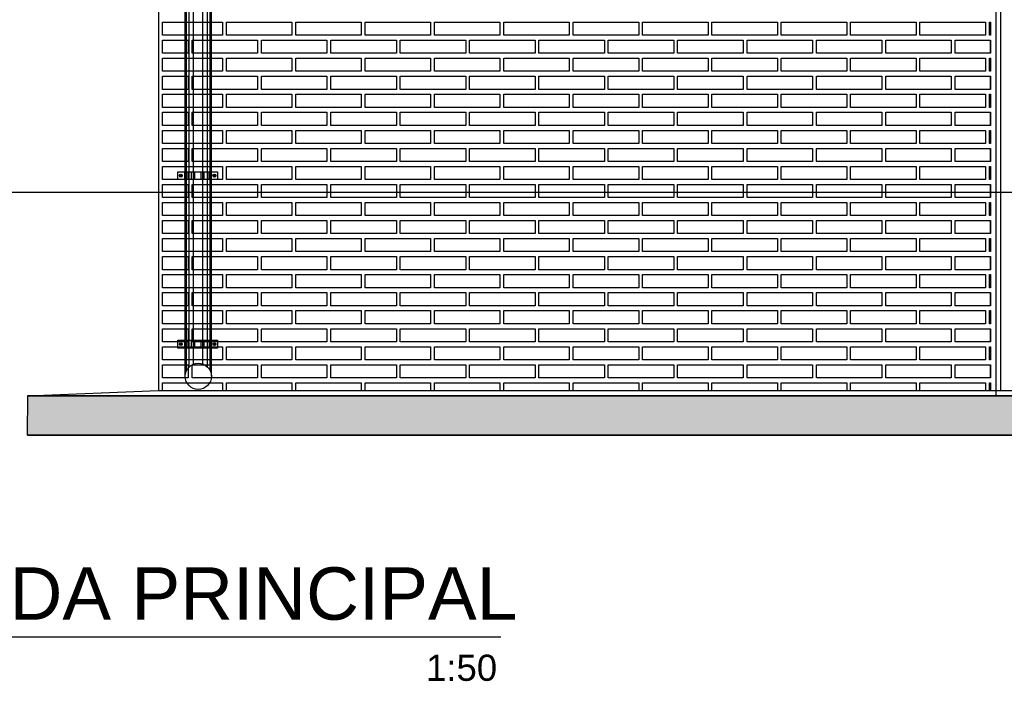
# Model space of a CAD drawing. Header units: millimetres. Extents: x 201 to 840, y 135 to 685.
# Tile 22 of 219: x 213.92 to 217.68, y 297.29 to 299.81. Entities that reach past the tile are written whole.
import ezdxf

# ---------------------------------------------------------------- set-up
doc = ezdxf.new("R2010")
doc.units = ezdxf.units.MM
for name, color, linetype in [('01', 1, 'Continuous'), ('03', 3, 'Continuous'), ('04', 4, 'Continuous'), ('10', 251, 'Continuous'), ('HACHT TIERRA', 252, 'Continuous'), ('Ladrillo visto', 250, 'Continuous'), ('LLAMADAS', 1, 'Continuous'), ('TEXT', 4, 'Continuous')]:
    doc.layers.add(name, color=color, linetype=linetype)
doc.styles.get("Standard").update_dxf_attribs({"font": 'arial.ttf'})
doc.dimstyles.new('05', dxfattribs={"dimscale": 0, "dimtxt": 0.09, "dimasz": 0.05, "dimexe": 0, "dimexo": 0, "dimgap": 0, "dimtad": 0, "dimzin": 0, "dimdsep": 46, "dimtxsty": 'Standard', "dimblk": 'OPEN90', "dimcen": 0.25, "dimclrd": 1, "dimclre": 1, "dimclrt": 3, "dimadec": 0, "dimazin": 0, "dimtfac": 1, "dimtofl": 0, "dimtmove": 2, "dimatfit": 3, "dimldrblk": 'BOXFILLED', "dimfxl": 1, "dimtolj": 1, "dimtzin": 0, "dimarcsym": 0})

msp = doc.modelspace()

# ---------------------------------------------------------------- hatches: boundary and pattern name
at = {"layer": 'HACHT TIERRA', "ltscale": 0.01}
h = msp.add_hatch(color=256, dxfattribs=at)
h.dxf.hatch_style = 1
h.paths.add_polyline_path([(223.4509, 298.2256), (223.4509, 298.3756), (213.9482, 298.3756), (213.9482, 298.2256)])

# ---------------------------------------------------------------- linework, layer by layer
at = {"layer": '01'}
for p, q in [((214.5504, 298.4504), (214.5504, 300.9825)), ((214.6504, 298.4504), (214.6504, 300.9825)), ((213.9482, 298.3756), (223.4509, 298.3756))]:
    msp.add_line(p, q, dxfattribs=at)
at = {"layer": '01', "ltscale": 0.0036}
msp.add_line((217.6665, 298.3956), (217.6665, 300.8956), dxfattribs=at)
at = {"layer": '01'}
msp.add_circle((214.6004, 298.4504), 0.05, dxfattribs=at)
at = {"layer": '03', "ltscale": 0.01}
msp.add_line((217.6482, 301.0425), (217.6482, 298.3756), dxfattribs=at)
at = {"layer": '03'}
for points in [[(214.4482, 301.0425), (214.4482, 298.3956)], [(217.6482, 301.0425), (217.6482, 298.3956)], [(213.9482, 298.3756), (214.4482, 298.3956), (222.9509, 298.3956), (223.4509, 298.3756), (213.9482, 298.3756)]]:
    msp.add_lwpolyline(points, dxfattribs=at)
at = {"layer": '04'}
msp.add_line((213.9482, 298.2256), (223.4509, 298.2256), dxfattribs=at)
msp.add_lwpolyline([(213.949, 298.3756), (223.4509, 298.3756), (223.4509, 298.2256), (213.9482, 298.2256)], close=True, dxfattribs=at)
at = {"layer": '10', "ltscale": 0.05}
for p, q in [((214.5557, 298.4727), (214.5557, 300.9825)), ((214.5656, 298.4863), (214.5656, 300.9825)), ((214.5827, 298.4972), (214.5827, 300.9825)), ((214.6181, 298.4972), (214.6181, 300.9825)), ((214.6353, 298.4863), (214.6353, 300.9825)), ((214.6452, 298.4727), (214.6452, 300.9825)), ((214.5471, 299.2314), (214.5471, 299.202)), ((214.5491, 299.2314), (214.5491, 299.202)), ((214.553, 299.2314), (214.553, 299.202)), ((214.5602, 299.2314), (214.5602, 299.202)), ((214.5734, 299.2314), (214.5734, 299.202)), ((214.5854, 299.2314), (214.5854, 299.202)), ((214.6099, 299.2314), (214.6099, 299.202)), ((214.622, 299.2314), (214.622, 299.202)), ((214.6351, 299.2314), (214.6351, 299.202)), ((214.6424, 299.2314), (214.6424, 299.202)), ((214.6463, 299.2314), (214.6463, 299.202)), ((214.6483, 299.2314), (214.6483, 299.202)), ((214.6474, 299.202), (214.5474, 299.202)), ((214.5471, 298.5878), (214.5471, 298.5583)), ((214.5491, 298.5878), (214.5491, 298.5583)), ((214.553, 298.5878), (214.553, 298.5583)), ((214.5602, 298.5878), (214.5602, 298.5583)), ((214.5734, 298.5878), (214.5734, 298.5583)), ((214.5854, 298.5878), (214.5854, 298.5583)), ((214.6099, 298.5878), (214.6099, 298.5583)), ((214.622, 298.5878), (214.622, 298.5583)), ((214.6424, 298.5878), (214.6424, 298.5583)), ((214.6463, 298.5878), (214.6463, 298.5583)), ((214.6483, 298.5878), (214.6483, 298.5583))]:
    msp.add_line(p, q, dxfattribs=at)
for points in [[(214.6732, 299.202), (214.5221, 299.202), (214.5221, 299.2314), (214.6732, 299.2314)], [(214.6732, 298.5583), (214.5221, 298.5583), (214.5221, 298.5878), (214.6732, 298.5878)]]:
    msp.add_lwpolyline(points, close=True, dxfattribs=at)
for points in [[(214.532, 299.2194), (214.5352, 299.2194), (214.5367, 299.2167), (214.5352, 299.214), (214.532, 299.214), (214.5305, 299.2167), (214.532, 299.2194)], [(214.6633, 299.2194), (214.6602, 299.2194), (214.6587, 299.2167), (214.6602, 299.214), (214.6633, 299.214), (214.6649, 299.2167), (214.6633, 299.2194)], [(214.532, 298.5757), (214.5352, 298.5757), (214.5367, 298.5731), (214.5352, 298.5704), (214.532, 298.5704), (214.5305, 298.5731), (214.532, 298.5757)], [(214.6633, 298.5757), (214.6602, 298.5757), (214.6587, 298.5731), (214.6602, 298.5704), (214.6633, 298.5704), (214.6649, 298.5731), (214.6633, 298.5757)]]:
    msp.add_lwpolyline(points, dxfattribs=at)
for centre, radius in [((214.5336, 299.2167), 0.00549), ((214.5336, 299.2167), 0.00272), ((214.6618, 299.2167), 0.00549), ((214.6618, 299.2167), 0.00272), ((214.5336, 298.5731), 0.00549), ((214.5336, 298.5731), 0.00272), ((214.6618, 298.5731), 0.00549), ((214.6618, 298.5731), 0.00272)]:
    msp.add_circle(centre, radius, dxfattribs=at)
at = {"layer": 'Ladrillo visto', "color": 250, "ltscale": 0.01}
for p, q in [((217.6282, 299.803), (217.6282, 299.753)), ((217.6282, 299.734), (217.6282, 299.684)), ((217.6282, 299.6652), (217.6282, 299.6152)), ((217.6282, 299.5963), (217.6282, 299.5463)), ((217.6282, 299.5275), (217.6282, 299.4775)), ((217.6282, 299.4586), (217.6282, 299.4086)), ((217.6282, 299.3898), (217.6282, 299.3398)), ((217.6282, 299.3208), (217.6282, 299.2708)), ((217.6282, 299.252), (217.6282, 299.202)), ((217.6282, 299.1831), (217.6282, 299.1331)), ((217.6282, 299.1143), (217.6282, 299.0643)), ((217.6282, 299.0454), (217.6282, 298.9954)), ((217.6282, 298.9766), (217.6282, 298.9266)), ((217.6282, 298.9076), (217.6282, 298.8576)), ((217.6282, 298.8388), (217.6282, 298.7888)), ((217.6282, 298.7699), (217.6282, 298.7199)), ((217.6282, 298.7011), (217.6282, 298.6511)), ((217.6282, 298.6322), (217.6282, 298.5822)), ((217.6282, 298.5634), (217.6282, 298.5134)), ((217.6282, 298.4944), (217.6282, 298.4444)), ((217.6282, 298.4257), (217.6282, 298.3956))]:
    msp.add_line(p, q, dxfattribs=at)
at = {"layer": 'Ladrillo visto', "color": 250}
for p, q in [((217.6282, 299.753), (217.6282, 299.803)), ((217.6282, 299.684), (217.6282, 299.734)), ((217.6282, 299.6152), (217.6282, 299.6652)), ((217.6282, 299.5463), (217.6282, 299.5963)), ((217.6282, 299.4775), (217.6282, 299.5275)), ((217.6282, 299.4086), (217.6282, 299.4586)), ((217.6282, 299.3398), (217.6282, 299.3898)), ((217.6282, 299.2708), (217.6282, 299.3208)), ((217.6282, 299.202), (217.6282, 299.252)), ((217.6282, 299.1331), (217.6282, 299.1831)), ((217.6282, 299.0643), (217.6282, 299.1143)), ((217.6282, 298.9954), (217.6282, 299.0454)), ((217.6282, 298.9266), (217.6282, 298.9766)), ((217.6282, 298.8576), (217.6282, 298.9076)), ((217.6282, 298.7888), (217.6282, 298.8388)), ((217.6282, 298.7199), (217.6282, 298.7699)), ((217.6282, 298.6511), (217.6282, 298.7011)), ((217.6282, 298.5822), (217.6282, 298.6322)), ((217.6282, 298.5134), (217.6282, 298.5634)), ((217.6282, 298.4444), (217.6282, 298.4944)), ((217.6282, 298.3956), (217.6282, 298.4257))]:
    msp.add_line(p, q, dxfattribs=at)
at = {"layer": 'Ladrillo visto', "color": 250, "linetype": 'Continuous', "ltscale": 0.1}
for points in [[(214.6932, 299.753), (214.4632, 299.753), (214.4632, 299.803), (214.6932, 299.803)], [(214.9582, 299.753), (214.7082, 299.753), (214.7082, 299.803), (214.9582, 299.803)], [(215.2232, 299.753), (214.9732, 299.753), (214.9732, 299.803), (215.2232, 299.803)], [(215.4882, 299.753), (215.2382, 299.753), (215.2382, 299.803), (215.4882, 299.803)], [(215.7532, 299.753), (215.5032, 299.753), (215.5032, 299.803), (215.7532, 299.803)], [(216.0182, 299.753), (215.7682, 299.753), (215.7682, 299.803), (216.0182, 299.803)], [(216.2832, 299.753), (216.0332, 299.753), (216.0332, 299.803), (216.2832, 299.803)], [(216.5482, 299.753), (216.2982, 299.753), (216.2982, 299.803), (216.5482, 299.803)], [(216.8132, 299.753), (216.5632, 299.753), (216.5632, 299.803), (216.8132, 299.803)], [(217.0782, 299.753), (216.8282, 299.753), (216.8282, 299.803), (217.0782, 299.803)], [(217.3432, 299.753), (217.0932, 299.753), (217.0932, 299.803), (217.3432, 299.803)], [(217.6082, 299.753), (217.3582, 299.753), (217.3582, 299.803), (217.6082, 299.803)], [(214.5622, 299.684), (214.4632, 299.684), (214.4632, 299.734), (214.5622, 299.734)], [(214.8272, 299.684), (214.5772, 299.684), (214.5772, 299.734), (214.8272, 299.734)], [(214.8272, 299.684), (214.5772, 299.684), (214.5772, 299.734), (214.8272, 299.734)], [(215.0922, 299.684), (214.8422, 299.684), (214.8422, 299.734), (215.0922, 299.734)], [(215.0922, 299.684), (214.8422, 299.684), (214.8422, 299.734), (215.0922, 299.734)], [(215.3572, 299.684), (215.1072, 299.684), (215.1072, 299.734), (215.3572, 299.734)], [(215.3572, 299.684), (215.1072, 299.684), (215.1072, 299.734), (215.3572, 299.734)], [(215.6222, 299.684), (215.3722, 299.684), (215.3722, 299.734), (215.6222, 299.734)], [(215.6222, 299.684), (215.3722, 299.684), (215.3722, 299.734), (215.6222, 299.734)], [(215.8872, 299.684), (215.6372, 299.684), (215.6372, 299.734), (215.8872, 299.734)], [(215.8872, 299.684), (215.6372, 299.684), (215.6372, 299.734), (215.8872, 299.734)], [(216.1522, 299.684), (215.9022, 299.684), (215.9022, 299.734), (216.1522, 299.734)], [(216.1522, 299.684), (215.9022, 299.684), (215.9022, 299.734), (216.1522, 299.734)], [(216.4172, 299.684), (216.1672, 299.684), (216.1672, 299.734), (216.4172, 299.734)], [(216.4172, 299.684), (216.1672, 299.684), (216.1672, 299.734), (216.4172, 299.734)], [(216.6822, 299.684), (216.4322, 299.684), (216.4322, 299.734), (216.6822, 299.734)], [(216.6822, 299.684), (216.4322, 299.684), (216.4322, 299.734), (216.6822, 299.734)], [(216.9472, 299.684), (216.6972, 299.684), (216.6972, 299.734), (216.9472, 299.734)], [(216.9472, 299.684), (216.6972, 299.684), (216.6972, 299.734), (216.9472, 299.734)], [(217.2122, 299.684), (216.9622, 299.684), (216.9622, 299.734), (217.2122, 299.734)], [(217.2122, 299.684), (216.9622, 299.684), (216.9622, 299.734), (217.2122, 299.734)], [(217.4772, 299.684), (217.2272, 299.684), (217.2272, 299.734), (217.4772, 299.734)], [(217.4772, 299.684), (217.2272, 299.684), (217.2272, 299.734), (217.4772, 299.734)], [(214.6932, 299.6152), (214.4632, 299.6152), (214.4632, 299.6652), (214.6932, 299.6652)], [(214.9582, 299.6152), (214.7082, 299.6152), (214.7082, 299.6652), (214.9582, 299.6652)], [(215.2232, 299.6152), (214.9732, 299.6152), (214.9732, 299.6652), (215.2232, 299.6652)], [(215.4882, 299.6152), (215.2382, 299.6152), (215.2382, 299.6652), (215.4882, 299.6652)], [(215.7532, 299.6152), (215.5032, 299.6152), (215.5032, 299.6652), (215.7532, 299.6652)], [(216.0182, 299.6152), (215.7682, 299.6152), (215.7682, 299.6652), (216.0182, 299.6652)], [(216.2832, 299.6152), (216.0332, 299.6152), (216.0332, 299.6652), (216.2832, 299.6652)], [(216.5482, 299.6152), (216.2982, 299.6152), (216.2982, 299.6652), (216.5482, 299.6652)], [(216.8132, 299.6152), (216.5632, 299.6152), (216.5632, 299.6652), (216.8132, 299.6652)], [(217.0782, 299.6152), (216.8282, 299.6152), (216.8282, 299.6652), (217.0782, 299.6652)], [(217.3432, 299.6152), (217.0932, 299.6152), (217.0932, 299.6652), (217.3432, 299.6652)], [(217.6082, 299.6152), (217.3582, 299.6152), (217.3582, 299.6652), (217.6082, 299.6652)], [(214.5622, 299.5463), (214.4632, 299.5463), (214.4632, 299.5963), (214.5622, 299.5963)], [(214.8272, 299.5463), (214.5772, 299.5463), (214.5772, 299.5963), (214.8272, 299.5963)], [(214.8272, 299.5463), (214.5772, 299.5463), (214.5772, 299.5963), (214.8272, 299.5963)], [(215.0922, 299.5463), (214.8422, 299.5463), (214.8422, 299.5963), (215.0922, 299.5963)], [(215.0922, 299.5463), (214.8422, 299.5463), (214.8422, 299.5963), (215.0922, 299.5963)], [(215.3572, 299.5463), (215.1072, 299.5463), (215.1072, 299.5963), (215.3572, 299.5963)], [(215.3572, 299.5463), (215.1072, 299.5463), (215.1072, 299.5963), (215.3572, 299.5963)], [(215.6222, 299.5463), (215.3722, 299.5463), (215.3722, 299.5963), (215.6222, 299.5963)], [(215.6222, 299.5463), (215.3722, 299.5463), (215.3722, 299.5963), (215.6222, 299.5963)], [(215.8872, 299.5463), (215.6372, 299.5463), (215.6372, 299.5963), (215.8872, 299.5963)], [(215.8872, 299.5463), (215.6372, 299.5463), (215.6372, 299.5963), (215.8872, 299.5963)], [(216.1522, 299.5463), (215.9022, 299.5463), (215.9022, 299.5963), (216.1522, 299.5963)], [(216.1522, 299.5463), (215.9022, 299.5463), (215.9022, 299.5963), (216.1522, 299.5963)], [(216.4172, 299.5463), (216.1672, 299.5463), (216.1672, 299.5963), (216.4172, 299.5963)], [(216.4172, 299.5463), (216.1672, 299.5463), (216.1672, 299.5963), (216.4172, 299.5963)], [(216.6822, 299.5463), (216.4322, 299.5463), (216.4322, 299.5963), (216.6822, 299.5963)], [(216.6822, 299.5463), (216.4322, 299.5463), (216.4322, 299.5963), (216.6822, 299.5963)], [(216.9472, 299.5463), (216.6972, 299.5463), (216.6972, 299.5963), (216.9472, 299.5963)], [(216.9472, 299.5463), (216.6972, 299.5463), (216.6972, 299.5963), (216.9472, 299.5963)], [(217.2122, 299.5463), (216.9622, 299.5463), (216.9622, 299.5963), (217.2122, 299.5963)], [(217.2122, 299.5463), (216.9622, 299.5463), (216.9622, 299.5963), (217.2122, 299.5963)], [(217.4772, 299.5463), (217.2272, 299.5463), (217.2272, 299.5963), (217.4772, 299.5963)], [(217.4772, 299.5463), (217.2272, 299.5463), (217.2272, 299.5963), (217.4772, 299.5963)], [(214.6932, 299.4775), (214.4632, 299.4775), (214.4632, 299.5275), (214.6932, 299.5275)], [(214.9582, 299.4775), (214.7082, 299.4775), (214.7082, 299.5275), (214.9582, 299.5275)], [(215.2232, 299.4775), (214.9732, 299.4775), (214.9732, 299.5275), (215.2232, 299.5275)], [(215.4882, 299.4775), (215.2382, 299.4775), (215.2382, 299.5275), (215.4882, 299.5275)], [(215.7532, 299.4775), (215.5032, 299.4775), (215.5032, 299.5275), (215.7532, 299.5275)], [(216.0182, 299.4775), (215.7682, 299.4775), (215.7682, 299.5275), (216.0182, 299.5275)], [(216.2832, 299.4775), (216.0332, 299.4775), (216.0332, 299.5275), (216.2832, 299.5275)], [(216.5482, 299.4775), (216.2982, 299.4775), (216.2982, 299.5275), (216.5482, 299.5275)], [(216.8132, 299.4775), (216.5632, 299.4775), (216.5632, 299.5275), (216.8132, 299.5275)], [(217.0782, 299.4775), (216.8282, 299.4775), (216.8282, 299.5275), (217.0782, 299.5275)], [(217.3432, 299.4775), (217.0932, 299.4775), (217.0932, 299.5275), (217.3432, 299.5275)], [(217.6082, 299.4775), (217.3582, 299.4775), (217.3582, 299.5275), (217.6082, 299.5275)], [(214.5622, 299.4086), (214.4632, 299.4086), (214.4632, 299.4586), (214.5622, 299.4586)], [(214.8272, 299.4086), (214.5772, 299.4086), (214.5772, 299.4586), (214.8272, 299.4586)], [(214.8272, 299.4086), (214.5772, 299.4086), (214.5772, 299.4586), (214.8272, 299.4586)], [(215.0922, 299.4086), (214.8422, 299.4086), (214.8422, 299.4586), (215.0922, 299.4586)], [(215.0922, 299.4086), (214.8422, 299.4086), (214.8422, 299.4586), (215.0922, 299.4586)], [(215.3572, 299.4086), (215.1072, 299.4086), (215.1072, 299.4586), (215.3572, 299.4586)], [(215.3572, 299.4086), (215.1072, 299.4086), (215.1072, 299.4586), (215.3572, 299.4586)], [(215.6222, 299.4086), (215.3722, 299.4086), (215.3722, 299.4586), (215.6222, 299.4586)], [(215.6222, 299.4086), (215.3722, 299.4086), (215.3722, 299.4586), (215.6222, 299.4586)], [(215.8872, 299.4086), (215.6372, 299.4086), (215.6372, 299.4586), (215.8872, 299.4586)], [(215.8872, 299.4086), (215.6372, 299.4086), (215.6372, 299.4586), (215.8872, 299.4586)], [(216.1522, 299.4086), (215.9022, 299.4086), (215.9022, 299.4586), (216.1522, 299.4586)], [(216.1522, 299.4086), (215.9022, 299.4086), (215.9022, 299.4586), (216.1522, 299.4586)], [(216.4172, 299.4086), (216.1672, 299.4086), (216.1672, 299.4586), (216.4172, 299.4586)], [(216.4172, 299.4086), (216.1672, 299.4086), (216.1672, 299.4586), (216.4172, 299.4586)], [(216.6822, 299.4086), (216.4322, 299.4086), (216.4322, 299.4586), (216.6822, 299.4586)], [(216.6822, 299.4086), (216.4322, 299.4086), (216.4322, 299.4586), (216.6822, 299.4586)], [(216.9472, 299.4086), (216.6972, 299.4086), (216.6972, 299.4586), (216.9472, 299.4586)], [(216.9472, 299.4086), (216.6972, 299.4086), (216.6972, 299.4586), (216.9472, 299.4586)], [(217.2122, 299.4086), (216.9622, 299.4086), (216.9622, 299.4586), (217.2122, 299.4586)], [(217.2122, 299.4086), (216.9622, 299.4086), (216.9622, 299.4586), (217.2122, 299.4586)], [(217.4772, 299.4086), (217.2272, 299.4086), (217.2272, 299.4586), (217.4772, 299.4586)], [(217.4772, 299.4086), (217.2272, 299.4086), (217.2272, 299.4586), (217.4772, 299.4586)], [(214.6932, 299.3398), (214.4632, 299.3398), (214.4632, 299.3898), (214.6932, 299.3898)], [(214.9582, 299.3398), (214.7082, 299.3398), (214.7082, 299.3898), (214.9582, 299.3898)], [(215.2232, 299.3398), (214.9732, 299.3398), (214.9732, 299.3898), (215.2232, 299.3898)], [(215.4882, 299.3398), (215.2382, 299.3398), (215.2382, 299.3898), (215.4882, 299.3898)], [(215.7532, 299.3398), (215.5032, 299.3398), (215.5032, 299.3898), (215.7532, 299.3898)], [(216.0182, 299.3398), (215.7682, 299.3398), (215.7682, 299.3898), (216.0182, 299.3898)], [(216.2832, 299.3398), (216.0332, 299.3398), (216.0332, 299.3898), (216.2832, 299.3898)], [(216.5482, 299.3398), (216.2982, 299.3398), (216.2982, 299.3898), (216.5482, 299.3898)], [(216.8132, 299.3398), (216.5632, 299.3398), (216.5632, 299.3898), (216.8132, 299.3898)], [(217.0782, 299.3398), (216.8282, 299.3398), (216.8282, 299.3898), (217.0782, 299.3898)], [(217.3432, 299.3398), (217.0932, 299.3398), (217.0932, 299.3898), (217.3432, 299.3898)], [(217.6082, 299.3398), (217.3582, 299.3398), (217.3582, 299.3898), (217.6082, 299.3898)], [(214.5622, 299.2708), (214.4632, 299.2708), (214.4632, 299.3208), (214.5622, 299.3208)], [(214.8272, 299.2708), (214.5772, 299.2708), (214.5772, 299.3208), (214.8272, 299.3208)], [(214.8272, 299.2708), (214.5772, 299.2708), (214.5772, 299.3208), (214.8272, 299.3208)], [(215.0922, 299.2708), (214.8422, 299.2708), (214.8422, 299.3208), (215.0922, 299.3208)], [(215.0922, 299.2708), (214.8422, 299.2708), (214.8422, 299.3208), (215.0922, 299.3208)], [(215.3572, 299.2708), (215.1072, 299.2708), (215.1072, 299.3208), (215.3572, 299.3208)], [(215.3572, 299.2708), (215.1072, 299.2708), (215.1072, 299.3208), (215.3572, 299.3208)], [(215.6222, 299.2708), (215.3722, 299.2708), (215.3722, 299.3208), (215.6222, 299.3208)], [(215.6222, 299.2708), (215.3722, 299.2708), (215.3722, 299.3208), (215.6222, 299.3208)], [(215.8872, 299.2708), (215.6372, 299.2708), (215.6372, 299.3208), (215.8872, 299.3208)], [(215.8872, 299.2708), (215.6372, 299.2708), (215.6372, 299.3208), (215.8872, 299.3208)], [(216.1522, 299.2708), (215.9022, 299.2708), (215.9022, 299.3208), (216.1522, 299.3208)], [(216.1522, 299.2708), (215.9022, 299.2708), (215.9022, 299.3208), (216.1522, 299.3208)], [(216.4172, 299.2708), (216.1672, 299.2708), (216.1672, 299.3208), (216.4172, 299.3208)], [(216.4172, 299.2708), (216.1672, 299.2708), (216.1672, 299.3208), (216.4172, 299.3208)], [(216.6822, 299.2708), (216.4322, 299.2708), (216.4322, 299.3208), (216.6822, 299.3208)], [(216.6822, 299.2708), (216.4322, 299.2708), (216.4322, 299.3208), (216.6822, 299.3208)], [(216.9472, 299.2708), (216.6972, 299.2708), (216.6972, 299.3208), (216.9472, 299.3208)], [(216.9472, 299.2708), (216.6972, 299.2708), (216.6972, 299.3208), (216.9472, 299.3208)], [(217.2122, 299.2708), (216.9622, 299.2708), (216.9622, 299.3208), (217.2122, 299.3208)], [(217.2122, 299.2708), (216.9622, 299.2708), (216.9622, 299.3208), (217.2122, 299.3208)], [(217.4772, 299.2708), (217.2272, 299.2708), (217.2272, 299.3208), (217.4772, 299.3208)], [(217.4772, 299.2708), (217.2272, 299.2708), (217.2272, 299.3208), (217.4772, 299.3208)], [(214.6932, 299.202), (214.4632, 299.202), (214.4632, 299.252), (214.6932, 299.252)], [(214.9582, 299.202), (214.7082, 299.202), (214.7082, 299.252), (214.9582, 299.252)], [(215.2232, 299.202), (214.9732, 299.202), (214.9732, 299.252), (215.2232, 299.252)], [(215.4882, 299.202), (215.2382, 299.202), (215.2382, 299.252), (215.4882, 299.252)], [(215.7532, 299.202), (215.5032, 299.202), (215.5032, 299.252), (215.7532, 299.252)], [(216.0182, 299.202), (215.7682, 299.202), (215.7682, 299.252), (216.0182, 299.252)], [(216.2832, 299.202), (216.0332, 299.202), (216.0332, 299.252), (216.2832, 299.252)], [(216.5482, 299.202), (216.2982, 299.202), (216.2982, 299.252), (216.5482, 299.252)], [(216.8132, 299.202), (216.5632, 299.202), (216.5632, 299.252), (216.8132, 299.252)], [(217.0782, 299.202), (216.8282, 299.202), (216.8282, 299.252), (217.0782, 299.252)], [(217.3432, 299.202), (217.0932, 299.202), (217.0932, 299.252), (217.3432, 299.252)], [(217.6082, 299.202), (217.3582, 299.202), (217.3582, 299.252), (217.6082, 299.252)], [(214.5622, 299.1331), (214.4632, 299.1331), (214.4632, 299.1831), (214.5622, 299.1831)], [(214.8272, 299.1331), (214.5772, 299.1331), (214.5772, 299.1831), (214.8272, 299.1831)], [(214.8272, 299.1331), (214.5772, 299.1331), (214.5772, 299.1831), (214.8272, 299.1831)], [(215.0922, 299.1331), (214.8422, 299.1331), (214.8422, 299.1831), (215.0922, 299.1831)], [(215.0922, 299.1331), (214.8422, 299.1331), (214.8422, 299.1831), (215.0922, 299.1831)], [(215.3572, 299.1331), (215.1072, 299.1331), (215.1072, 299.1831), (215.3572, 299.1831)], [(215.3572, 299.1331), (215.1072, 299.1331), (215.1072, 299.1831), (215.3572, 299.1831)], [(215.6222, 299.1331), (215.3722, 299.1331), (215.3722, 299.1831), (215.6222, 299.1831)], [(215.6222, 299.1331), (215.3722, 299.1331), (215.3722, 299.1831), (215.6222, 299.1831)], [(215.8872, 299.1331), (215.6372, 299.1331), (215.6372, 299.1831), (215.8872, 299.1831)], [(215.8872, 299.1331), (215.6372, 299.1331), (215.6372, 299.1831), (215.8872, 299.1831)], [(216.1522, 299.1331), (215.9022, 299.1331), (215.9022, 299.1831), (216.1522, 299.1831)], [(216.1522, 299.1331), (215.9022, 299.1331), (215.9022, 299.1831), (216.1522, 299.1831)], [(216.4172, 299.1331), (216.1672, 299.1331), (216.1672, 299.1831), (216.4172, 299.1831)], [(216.4172, 299.1331), (216.1672, 299.1331), (216.1672, 299.1831), (216.4172, 299.1831)], [(216.6822, 299.1331), (216.4322, 299.1331), (216.4322, 299.1831), (216.6822, 299.1831)], [(216.6822, 299.1331), (216.4322, 299.1331), (216.4322, 299.1831), (216.6822, 299.1831)], [(216.9472, 299.1331), (216.6972, 299.1331), (216.6972, 299.1831), (216.9472, 299.1831)], [(216.9472, 299.1331), (216.6972, 299.1331), (216.6972, 299.1831), (216.9472, 299.1831)], [(217.2122, 299.1331), (216.9622, 299.1331), (216.9622, 299.1831), (217.2122, 299.1831)], [(217.2122, 299.1331), (216.9622, 299.1331), (216.9622, 299.1831), (217.2122, 299.1831)], [(217.4772, 299.1331), (217.2272, 299.1331), (217.2272, 299.1831), (217.4772, 299.1831)], [(217.4772, 299.1331), (217.2272, 299.1331), (217.2272, 299.1831), (217.4772, 299.1831)], [(214.6932, 299.0643), (214.4632, 299.0643), (214.4632, 299.1143), (214.6932, 299.1143)], [(214.9582, 299.0643), (214.7082, 299.0643), (214.7082, 299.1143), (214.9582, 299.1143)], [(215.2232, 299.0643), (214.9732, 299.0643), (214.9732, 299.1143), (215.2232, 299.1143)], [(215.4882, 299.0643), (215.2382, 299.0643), (215.2382, 299.1143), (215.4882, 299.1143)], [(215.7532, 299.0643), (215.5032, 299.0643), (215.5032, 299.1143), (215.7532, 299.1143)], [(216.0182, 299.0643), (215.7682, 299.0643), (215.7682, 299.1143), (216.0182, 299.1143)], [(216.2832, 299.0643), (216.0332, 299.0643), (216.0332, 299.1143), (216.2832, 299.1143)], [(216.5482, 299.0643), (216.2982, 299.0643), (216.2982, 299.1143), (216.5482, 299.1143)], [(216.8132, 299.0643), (216.5632, 299.0643), (216.5632, 299.1143), (216.8132, 299.1143)], [(217.0782, 299.0643), (216.8282, 299.0643), (216.8282, 299.1143), (217.0782, 299.1143)], [(217.3432, 299.0643), (217.0932, 299.0643), (217.0932, 299.1143), (217.3432, 299.1143)], [(217.6082, 299.0643), (217.3582, 299.0643), (217.3582, 299.1143), (217.6082, 299.1143)], [(214.5622, 298.9954), (214.4632, 298.9954), (214.4632, 299.0454), (214.5622, 299.0454)], [(214.8272, 298.9954), (214.5772, 298.9954), (214.5772, 299.0454), (214.8272, 299.0454)], [(214.8272, 298.9954), (214.5772, 298.9954), (214.5772, 299.0454), (214.8272, 299.0454)], [(215.0922, 298.9954), (214.8422, 298.9954), (214.8422, 299.0454), (215.0922, 299.0454)], [(215.0922, 298.9954), (214.8422, 298.9954), (214.8422, 299.0454), (215.0922, 299.0454)], [(215.3572, 298.9954), (215.1072, 298.9954), (215.1072, 299.0454), (215.3572, 299.0454)], [(215.3572, 298.9954), (215.1072, 298.9954), (215.1072, 299.0454), (215.3572, 299.0454)], [(215.6222, 298.9954), (215.3722, 298.9954), (215.3722, 299.0454), (215.6222, 299.0454)], [(215.6222, 298.9954), (215.3722, 298.9954), (215.3722, 299.0454), (215.6222, 299.0454)], [(215.8872, 298.9954), (215.6372, 298.9954), (215.6372, 299.0454), (215.8872, 299.0454)], [(215.8872, 298.9954), (215.6372, 298.9954), (215.6372, 299.0454), (215.8872, 299.0454)], [(216.1522, 298.9954), (215.9022, 298.9954), (215.9022, 299.0454), (216.1522, 299.0454)], [(216.1522, 298.9954), (215.9022, 298.9954), (215.9022, 299.0454), (216.1522, 299.0454)], [(216.4172, 298.9954), (216.1672, 298.9954), (216.1672, 299.0454), (216.4172, 299.0454)], [(216.4172, 298.9954), (216.1672, 298.9954), (216.1672, 299.0454), (216.4172, 299.0454)], [(216.6822, 298.9954), (216.4322, 298.9954), (216.4322, 299.0454), (216.6822, 299.0454)], [(216.6822, 298.9954), (216.4322, 298.9954), (216.4322, 299.0454), (216.6822, 299.0454)], [(216.9472, 298.9954), (216.6972, 298.9954), (216.6972, 299.0454), (216.9472, 299.0454)], [(216.9472, 298.9954), (216.6972, 298.9954), (216.6972, 299.0454), (216.9472, 299.0454)], [(217.2122, 298.9954), (216.9622, 298.9954), (216.9622, 299.0454), (217.2122, 299.0454)], [(217.2122, 298.9954), (216.9622, 298.9954), (216.9622, 299.0454), (217.2122, 299.0454)], [(217.4772, 298.9954), (217.2272, 298.9954), (217.2272, 299.0454), (217.4772, 299.0454)], [(217.4772, 298.9954), (217.2272, 298.9954), (217.2272, 299.0454), (217.4772, 299.0454)], [(214.6932, 298.9266), (214.4632, 298.9266), (214.4632, 298.9766), (214.6932, 298.9766)], [(214.9582, 298.9266), (214.7082, 298.9266), (214.7082, 298.9766), (214.9582, 298.9766)], [(215.2232, 298.9266), (214.9732, 298.9266), (214.9732, 298.9766), (215.2232, 298.9766)], [(215.4882, 298.9266), (215.2382, 298.9266), (215.2382, 298.9766), (215.4882, 298.9766)], [(215.7532, 298.9266), (215.5032, 298.9266), (215.5032, 298.9766), (215.7532, 298.9766)], [(216.0182, 298.9266), (215.7682, 298.9266), (215.7682, 298.9766), (216.0182, 298.9766)], [(216.2832, 298.9266), (216.0332, 298.9266), (216.0332, 298.9766), (216.2832, 298.9766)], [(216.5482, 298.9266), (216.2982, 298.9266), (216.2982, 298.9766), (216.5482, 298.9766)], [(216.8132, 298.9266), (216.5632, 298.9266), (216.5632, 298.9766), (216.8132, 298.9766)], [(217.0782, 298.9266), (216.8282, 298.9266), (216.8282, 298.9766), (217.0782, 298.9766)], [(217.3432, 298.9266), (217.0932, 298.9266), (217.0932, 298.9766), (217.3432, 298.9766)], [(217.6082, 298.9266), (217.3582, 298.9266), (217.3582, 298.9766), (217.6082, 298.9766)], [(214.5622, 298.8576), (214.4632, 298.8576), (214.4632, 298.9076), (214.5622, 298.9076)], [(214.8272, 298.8576), (214.5772, 298.8576), (214.5772, 298.9076), (214.8272, 298.9076)], [(214.8272, 298.8576), (214.5772, 298.8576), (214.5772, 298.9076), (214.8272, 298.9076)], [(215.0922, 298.8576), (214.8422, 298.8576), (214.8422, 298.9076), (215.0922, 298.9076)], [(215.0922, 298.8576), (214.8422, 298.8576), (214.8422, 298.9076), (215.0922, 298.9076)], [(215.3572, 298.8576), (215.1072, 298.8576), (215.1072, 298.9076), (215.3572, 298.9076)], [(215.3572, 298.8576), (215.1072, 298.8576), (215.1072, 298.9076), (215.3572, 298.9076)], [(215.6222, 298.8576), (215.3722, 298.8576), (215.3722, 298.9076), (215.6222, 298.9076)], [(215.6222, 298.8576), (215.3722, 298.8576), (215.3722, 298.9076), (215.6222, 298.9076)], [(215.8872, 298.8576), (215.6372, 298.8576), (215.6372, 298.9076), (215.8872, 298.9076)], [(215.8872, 298.8576), (215.6372, 298.8576), (215.6372, 298.9076), (215.8872, 298.9076)], [(216.1522, 298.8576), (215.9022, 298.8576), (215.9022, 298.9076), (216.1522, 298.9076)], [(216.1522, 298.8576), (215.9022, 298.8576), (215.9022, 298.9076), (216.1522, 298.9076)], [(216.4172, 298.8576), (216.1672, 298.8576), (216.1672, 298.9076), (216.4172, 298.9076)], [(216.4172, 298.8576), (216.1672, 298.8576), (216.1672, 298.9076), (216.4172, 298.9076)], [(216.6822, 298.8576), (216.4322, 298.8576), (216.4322, 298.9076), (216.6822, 298.9076)], [(216.6822, 298.8576), (216.4322, 298.8576), (216.4322, 298.9076), (216.6822, 298.9076)], [(216.9472, 298.8576), (216.6972, 298.8576), (216.6972, 298.9076), (216.9472, 298.9076)], [(216.9472, 298.8576), (216.6972, 298.8576), (216.6972, 298.9076), (216.9472, 298.9076)], [(217.2122, 298.8576), (216.9622, 298.8576), (216.9622, 298.9076), (217.2122, 298.9076)], [(217.2122, 298.8576), (216.9622, 298.8576), (216.9622, 298.9076), (217.2122, 298.9076)], [(217.4772, 298.8576), (217.2272, 298.8576), (217.2272, 298.9076), (217.4772, 298.9076)], [(217.4772, 298.8576), (217.2272, 298.8576), (217.2272, 298.9076), (217.4772, 298.9076)], [(214.6932, 298.7888), (214.4632, 298.7888), (214.4632, 298.8388), (214.6932, 298.8388)], [(214.9582, 298.7888), (214.7082, 298.7888), (214.7082, 298.8388), (214.9582, 298.8388)], [(215.2232, 298.7888), (214.9732, 298.7888), (214.9732, 298.8388), (215.2232, 298.8388)], [(215.4882, 298.7888), (215.2382, 298.7888), (215.2382, 298.8388), (215.4882, 298.8388)], [(215.7532, 298.7888), (215.5032, 298.7888), (215.5032, 298.8388), (215.7532, 298.8388)], [(216.0182, 298.7888), (215.7682, 298.7888), (215.7682, 298.8388), (216.0182, 298.8388)], [(216.2832, 298.7888), (216.0332, 298.7888), (216.0332, 298.8388), (216.2832, 298.8388)], [(216.5482, 298.7888), (216.2982, 298.7888), (216.2982, 298.8388), (216.5482, 298.8388)], [(216.8132, 298.7888), (216.5632, 298.7888), (216.5632, 298.8388), (216.8132, 298.8388)], [(217.0782, 298.7888), (216.8282, 298.7888), (216.8282, 298.8388), (217.0782, 298.8388)], [(217.3432, 298.7888), (217.0932, 298.7888), (217.0932, 298.8388), (217.3432, 298.8388)], [(217.6082, 298.7888), (217.3582, 298.7888), (217.3582, 298.8388), (217.6082, 298.8388)], [(214.5622, 298.7199), (214.4632, 298.7199), (214.4632, 298.7699), (214.5622, 298.7699)], [(214.8272, 298.7199), (214.5772, 298.7199), (214.5772, 298.7699), (214.8272, 298.7699)], [(214.8272, 298.7199), (214.5772, 298.7199), (214.5772, 298.7699), (214.8272, 298.7699)], [(215.0922, 298.7199), (214.8422, 298.7199), (214.8422, 298.7699), (215.0922, 298.7699)], [(215.0922, 298.7199), (214.8422, 298.7199), (214.8422, 298.7699), (215.0922, 298.7699)], [(215.3572, 298.7199), (215.1072, 298.7199), (215.1072, 298.7699), (215.3572, 298.7699)], [(215.3572, 298.7199), (215.1072, 298.7199), (215.1072, 298.7699), (215.3572, 298.7699)], [(215.6222, 298.7199), (215.3722, 298.7199), (215.3722, 298.7699), (215.6222, 298.7699)], [(215.6222, 298.7199), (215.3722, 298.7199), (215.3722, 298.7699), (215.6222, 298.7699)], [(215.8872, 298.7199), (215.6372, 298.7199), (215.6372, 298.7699), (215.8872, 298.7699)], [(215.8872, 298.7199), (215.6372, 298.7199), (215.6372, 298.7699), (215.8872, 298.7699)], [(216.1522, 298.7199), (215.9022, 298.7199), (215.9022, 298.7699), (216.1522, 298.7699)], [(216.1522, 298.7199), (215.9022, 298.7199), (215.9022, 298.7699), (216.1522, 298.7699)], [(216.4172, 298.7199), (216.1672, 298.7199), (216.1672, 298.7699), (216.4172, 298.7699)], [(216.4172, 298.7199), (216.1672, 298.7199), (216.1672, 298.7699), (216.4172, 298.7699)], [(216.6822, 298.7199), (216.4322, 298.7199), (216.4322, 298.7699), (216.6822, 298.7699)], [(216.6822, 298.7199), (216.4322, 298.7199), (216.4322, 298.7699), (216.6822, 298.7699)], [(216.9472, 298.7199), (216.6972, 298.7199), (216.6972, 298.7699), (216.9472, 298.7699)], [(216.9472, 298.7199), (216.6972, 298.7199), (216.6972, 298.7699), (216.9472, 298.7699)], [(217.2122, 298.7199), (216.9622, 298.7199), (216.9622, 298.7699), (217.2122, 298.7699)], [(217.2122, 298.7199), (216.9622, 298.7199), (216.9622, 298.7699), (217.2122, 298.7699)], [(217.4772, 298.7199), (217.2272, 298.7199), (217.2272, 298.7699), (217.4772, 298.7699)], [(217.4772, 298.7199), (217.2272, 298.7199), (217.2272, 298.7699), (217.4772, 298.7699)], [(214.6932, 298.6511), (214.4632, 298.6511), (214.4632, 298.7011), (214.6932, 298.7011)], [(214.9582, 298.6511), (214.7082, 298.6511), (214.7082, 298.7011), (214.9582, 298.7011)], [(215.2232, 298.6511), (214.9732, 298.6511), (214.9732, 298.7011), (215.2232, 298.7011)], [(215.4882, 298.6511), (215.2382, 298.6511), (215.2382, 298.7011), (215.4882, 298.7011)], [(215.7532, 298.6511), (215.5032, 298.6511), (215.5032, 298.7011), (215.7532, 298.7011)], [(216.0182, 298.6511), (215.7682, 298.6511), (215.7682, 298.7011), (216.0182, 298.7011)], [(216.2832, 298.6511), (216.0332, 298.6511), (216.0332, 298.7011), (216.2832, 298.7011)], [(216.5482, 298.6511), (216.2982, 298.6511), (216.2982, 298.7011), (216.5482, 298.7011)], [(216.8132, 298.6511), (216.5632, 298.6511), (216.5632, 298.7011), (216.8132, 298.7011)], [(217.0782, 298.6511), (216.8282, 298.6511), (216.8282, 298.7011), (217.0782, 298.7011)], [(217.3432, 298.6511), (217.0932, 298.6511), (217.0932, 298.7011), (217.3432, 298.7011)], [(217.6082, 298.6511), (217.3582, 298.6511), (217.3582, 298.7011), (217.6082, 298.7011)], [(214.5622, 298.5822), (214.4632, 298.5822), (214.4632, 298.6322), (214.5622, 298.6322)], [(214.8272, 298.5822), (214.5772, 298.5822), (214.5772, 298.6322), (214.8272, 298.6322)], [(214.8272, 298.5822), (214.5772, 298.5822), (214.5772, 298.6322), (214.8272, 298.6322)], [(215.0922, 298.5822), (214.8422, 298.5822), (214.8422, 298.6322), (215.0922, 298.6322)], [(215.0922, 298.5822), (214.8422, 298.5822), (214.8422, 298.6322), (215.0922, 298.6322)], [(215.3572, 298.5822), (215.1072, 298.5822), (215.1072, 298.6322), (215.3572, 298.6322)], [(215.3572, 298.5822), (215.1072, 298.5822), (215.1072, 298.6322), (215.3572, 298.6322)], [(215.6222, 298.5822), (215.3722, 298.5822), (215.3722, 298.6322), (215.6222, 298.6322)], [(215.6222, 298.5822), (215.3722, 298.5822), (215.3722, 298.6322), (215.6222, 298.6322)], [(215.8872, 298.5822), (215.6372, 298.5822), (215.6372, 298.6322), (215.8872, 298.6322)], [(215.8872, 298.5822), (215.6372, 298.5822), (215.6372, 298.6322), (215.8872, 298.6322)], [(216.1522, 298.5822), (215.9022, 298.5822), (215.9022, 298.6322), (216.1522, 298.6322)], [(216.1522, 298.5822), (215.9022, 298.5822), (215.9022, 298.6322), (216.1522, 298.6322)], [(216.4172, 298.5822), (216.1672, 298.5822), (216.1672, 298.6322), (216.4172, 298.6322)], [(216.4172, 298.5822), (216.1672, 298.5822), (216.1672, 298.6322), (216.4172, 298.6322)], [(216.6822, 298.5822), (216.4322, 298.5822), (216.4322, 298.6322), (216.6822, 298.6322)], [(216.6822, 298.5822), (216.4322, 298.5822), (216.4322, 298.6322), (216.6822, 298.6322)], [(216.9472, 298.5822), (216.6972, 298.5822), (216.6972, 298.6322), (216.9472, 298.6322)], [(216.9472, 298.5822), (216.6972, 298.5822), (216.6972, 298.6322), (216.9472, 298.6322)], [(217.2122, 298.5822), (216.9622, 298.5822), (216.9622, 298.6322), (217.2122, 298.6322)], [(217.2122, 298.5822), (216.9622, 298.5822), (216.9622, 298.6322), (217.2122, 298.6322)], [(217.4772, 298.5822), (217.2272, 298.5822), (217.2272, 298.6322), (217.4772, 298.6322)], [(217.4772, 298.5822), (217.2272, 298.5822), (217.2272, 298.6322), (217.4772, 298.6322)], [(214.6932, 298.5134), (214.4632, 298.5134), (214.4632, 298.5634), (214.6932, 298.5634)], [(214.9582, 298.5134), (214.7082, 298.5134), (214.7082, 298.5634), (214.9582, 298.5634)], [(215.2232, 298.5134), (214.9732, 298.5134), (214.9732, 298.5634), (215.2232, 298.5634)], [(215.4882, 298.5134), (215.2382, 298.5134), (215.2382, 298.5634), (215.4882, 298.5634)], [(215.7532, 298.5134), (215.5032, 298.5134), (215.5032, 298.5634), (215.7532, 298.5634)], [(216.0182, 298.5134), (215.7682, 298.5134), (215.7682, 298.5634), (216.0182, 298.5634)], [(216.2832, 298.5134), (216.0332, 298.5134), (216.0332, 298.5634), (216.2832, 298.5634)], [(216.5482, 298.5134), (216.2982, 298.5134), (216.2982, 298.5634), (216.5482, 298.5634)], [(216.8132, 298.5134), (216.5632, 298.5134), (216.5632, 298.5634), (216.8132, 298.5634)], [(217.0782, 298.5134), (216.8282, 298.5134), (216.8282, 298.5634), (217.0782, 298.5634)], [(217.3432, 298.5134), (217.0932, 298.5134), (217.0932, 298.5634), (217.3432, 298.5634)], [(217.6082, 298.5134), (217.3582, 298.5134), (217.3582, 298.5634), (217.6082, 298.5634)], [(214.5622, 298.4444), (214.4632, 298.4444), (214.4632, 298.4944), (214.5622, 298.4944)], [(214.8272, 298.4444), (214.5772, 298.4444), (214.5772, 298.4944), (214.8272, 298.4944)], [(214.8272, 298.4444), (214.5772, 298.4444), (214.5772, 298.4944), (214.8272, 298.4944)], [(215.0922, 298.4444), (214.8422, 298.4444), (214.8422, 298.4944), (215.0922, 298.4944)], [(215.0922, 298.4444), (214.8422, 298.4444), (214.8422, 298.4944), (215.0922, 298.4944)], [(215.3572, 298.4444), (215.1072, 298.4444), (215.1072, 298.4944), (215.3572, 298.4944)], [(215.3572, 298.4444), (215.1072, 298.4444), (215.1072, 298.4944), (215.3572, 298.4944)], [(215.6222, 298.4444), (215.3722, 298.4444), (215.3722, 298.4944), (215.6222, 298.4944)], [(215.6222, 298.4444), (215.3722, 298.4444), (215.3722, 298.4944), (215.6222, 298.4944)], [(215.8872, 298.4444), (215.6372, 298.4444), (215.6372, 298.4944), (215.8872, 298.4944)], [(215.8872, 298.4444), (215.6372, 298.4444), (215.6372, 298.4944), (215.8872, 298.4944)], [(216.1522, 298.4444), (215.9022, 298.4444), (215.9022, 298.4944), (216.1522, 298.4944)], [(216.1522, 298.4444), (215.9022, 298.4444), (215.9022, 298.4944), (216.1522, 298.4944)], [(216.4172, 298.4444), (216.1672, 298.4444), (216.1672, 298.4944), (216.4172, 298.4944)], [(216.4172, 298.4444), (216.1672, 298.4444), (216.1672, 298.4944), (216.4172, 298.4944)], [(216.6822, 298.4444), (216.4322, 298.4444), (216.4322, 298.4944), (216.6822, 298.4944)], [(216.6822, 298.4444), (216.4322, 298.4444), (216.4322, 298.4944), (216.6822, 298.4944)], [(216.9472, 298.4444), (216.6972, 298.4444), (216.6972, 298.4944), (216.9472, 298.4944)], [(216.9472, 298.4444), (216.6972, 298.4444), (216.6972, 298.4944), (216.9472, 298.4944)], [(217.2122, 298.4444), (216.9622, 298.4444), (216.9622, 298.4944), (217.2122, 298.4944)], [(217.2122, 298.4444), (216.9622, 298.4444), (216.9622, 298.4944), (217.2122, 298.4944)], [(217.4772, 298.4444), (217.2272, 298.4444), (217.2272, 298.4944), (217.4772, 298.4944)], [(217.4772, 298.4444), (217.2272, 298.4444), (217.2272, 298.4944), (217.4772, 298.4944)]]:
    msp.add_lwpolyline(points, close=True, dxfattribs=at)
for points in [[(217.6282, 299.753), (217.6232, 299.753), (217.6232, 299.803), (217.6282, 299.803)], [(217.6282, 299.684), (217.4922, 299.684), (217.4922, 299.734), (217.6282, 299.734)], [(217.6282, 299.684), (217.4922, 299.684), (217.4922, 299.734), (217.6282, 299.734)], [(217.6282, 299.6152), (217.6232, 299.6152), (217.6232, 299.6652), (217.6282, 299.6652)], [(217.6282, 299.5463), (217.4922, 299.5463), (217.4922, 299.5963), (217.6282, 299.5963)], [(217.6282, 299.5463), (217.4922, 299.5463), (217.4922, 299.5963), (217.6282, 299.5963)], [(217.6282, 299.4775), (217.6232, 299.4775), (217.6232, 299.5275), (217.6282, 299.5275)], [(217.6282, 299.4086), (217.4922, 299.4086), (217.4922, 299.4586), (217.6282, 299.4586)], [(217.6282, 299.4086), (217.4922, 299.4086), (217.4922, 299.4586), (217.6282, 299.4586)], [(217.6282, 299.3398), (217.6232, 299.3398), (217.6232, 299.3898), (217.6282, 299.3898)], [(217.6282, 299.2708), (217.4922, 299.2708), (217.4922, 299.3208), (217.6282, 299.3208)], [(217.6282, 299.2708), (217.4922, 299.2708), (217.4922, 299.3208), (217.6282, 299.3208)], [(217.6282, 299.202), (217.6232, 299.202), (217.6232, 299.252), (217.6282, 299.252)], [(217.6282, 299.1331), (217.4922, 299.1331), (217.4922, 299.1831), (217.6282, 299.1831)], [(217.6282, 299.1331), (217.4922, 299.1331), (217.4922, 299.1831), (217.6282, 299.1831)], [(217.6282, 299.0643), (217.6232, 299.0643), (217.6232, 299.1143), (217.6282, 299.1143)], [(217.6282, 298.9954), (217.4922, 298.9954), (217.4922, 299.0454), (217.6282, 299.0454)], [(217.6282, 298.9954), (217.4922, 298.9954), (217.4922, 299.0454), (217.6282, 299.0454)], [(217.6282, 298.9266), (217.6232, 298.9266), (217.6232, 298.9766), (217.6282, 298.9766)], [(217.6282, 298.8576), (217.4922, 298.8576), (217.4922, 298.9076), (217.6282, 298.9076)], [(217.6282, 298.8576), (217.4922, 298.8576), (217.4922, 298.9076), (217.6282, 298.9076)], [(217.6282, 298.7888), (217.6232, 298.7888), (217.6232, 298.8388), (217.6282, 298.8388)], [(217.6282, 298.7199), (217.4922, 298.7199), (217.4922, 298.7699), (217.6282, 298.7699)], [(217.6282, 298.7199), (217.4922, 298.7199), (217.4922, 298.7699), (217.6282, 298.7699)], [(217.6282, 298.6511), (217.6232, 298.6511), (217.6232, 298.7011), (217.6282, 298.7011)], [(217.6282, 298.5822), (217.4922, 298.5822), (217.4922, 298.6322), (217.6282, 298.6322)], [(217.6282, 298.5822), (217.4922, 298.5822), (217.4922, 298.6322), (217.6282, 298.6322)], [(217.6282, 298.5134), (217.6232, 298.5134), (217.6232, 298.5634), (217.6282, 298.5634)], [(217.6282, 298.4444), (217.4922, 298.4444), (217.4922, 298.4944), (217.6282, 298.4944)], [(217.6282, 298.4444), (217.4922, 298.4444), (217.4922, 298.4944), (217.6282, 298.4944)], [(214.4632, 298.3956), (214.4632, 298.4257), (214.6932, 298.4257), (214.6932, 298.3956)], [(214.7082, 298.3956), (214.7082, 298.4257), (214.9582, 298.4257), (214.9582, 298.3956)], [(214.9732, 298.3956), (214.9732, 298.4257), (215.2232, 298.4257), (215.2232, 298.3956)], [(215.2382, 298.3956), (215.2382, 298.4257), (215.4882, 298.4257), (215.4882, 298.3956)], [(215.5032, 298.3956), (215.5032, 298.4257), (215.7532, 298.4257), (215.7532, 298.3956)], [(215.7682, 298.3956), (215.7682, 298.4257), (216.0182, 298.4257), (216.0182, 298.3956)], [(216.0332, 298.3956), (216.0332, 298.4257), (216.2832, 298.4257), (216.2832, 298.3956)], [(216.2982, 298.3956), (216.2982, 298.4257), (216.5482, 298.4257), (216.5482, 298.3956)], [(216.5632, 298.3956), (216.5632, 298.4257), (216.8132, 298.4257), (216.8132, 298.3956)], [(216.8282, 298.3956), (216.8282, 298.4257), (217.0782, 298.4257), (217.0782, 298.3956)], [(217.0932, 298.3956), (217.0932, 298.4257), (217.3432, 298.4257), (217.3432, 298.3956)], [(217.3582, 298.3956), (217.3582, 298.4257), (217.6082, 298.4257), (217.6082, 298.3956)], [(217.6232, 298.3956), (217.6232, 298.4257), (217.6282, 298.4257)]]:
    msp.add_lwpolyline(points, dxfattribs=at)
at = {"layer": 'TEXT'}
msp.add_lwpolyline([(212.921, 297.4557), (215.7561, 297.4557)], dxfattribs=at)

# ---------------------------------------------------------------- texts
at = {"layer": 'TEXT', "insert": (212.9324, 297.7206), "char_height": 0.2, "attachment_point": 1}
msp.add_mtext_dynamic_manual_height_columns('{\\C2;FACHADA PRINCIPAL\\P\\H0.5x;ESC.                                                         1:50}', width=5.939095, gutter_width=12.5, heights=[0], dxfattribs=at)

# ---------------------------------------------------------------- leaders
at = {"layer": 'LLAMADAS'}
msp.add_leader([(218.2232, 299.1527), (212.4178, 299.1527)], dimstyle='05', override={"dimscale": 1, "dimasz": 0.09, "dimldrblk": 'OPEN90'}, dxfattribs=at)

doc.saveas('drawing.dxf')
